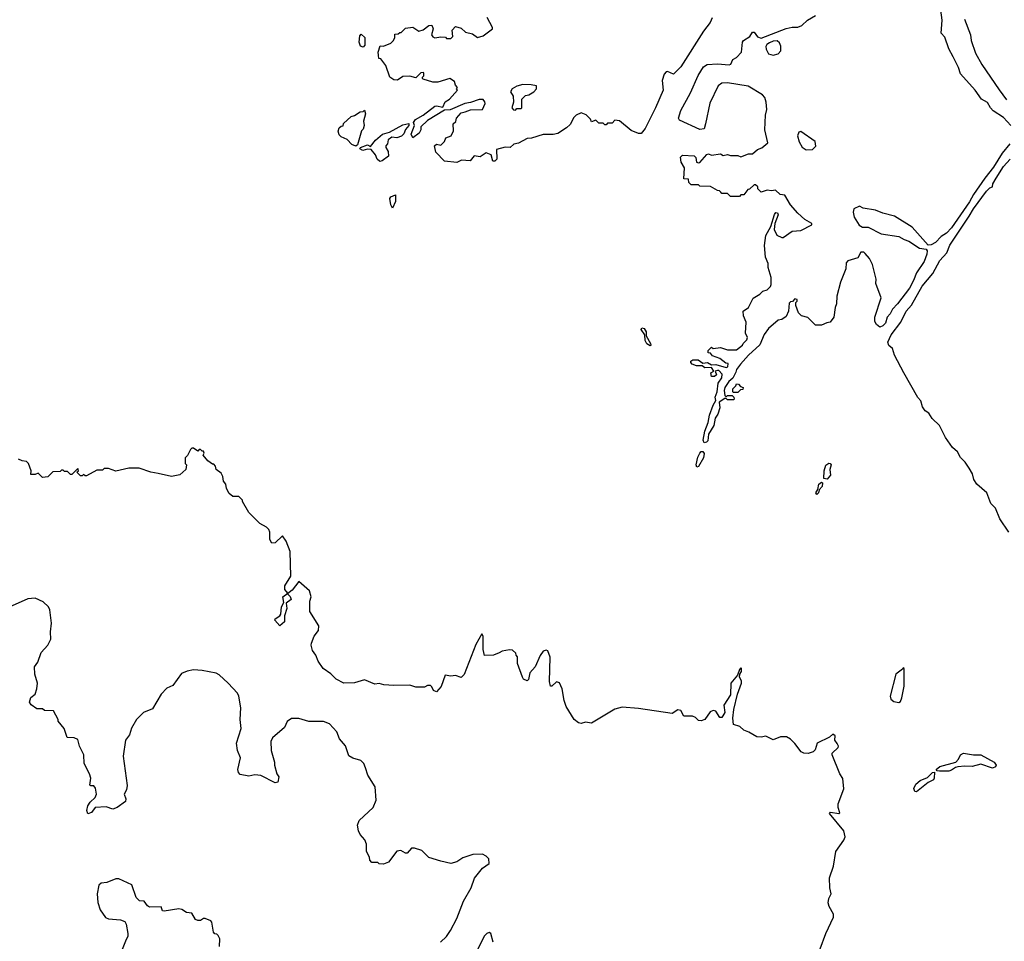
# Model space of a CAD drawing. Extents: x 2206940 to 2356632, y 511582 to 673215.
# Tile 68 of 228: x 2284199 to 2290925, y 574471 to 580768. Entities that reach past the tile are written whole.
import ezdxf

# ---------------------------------------------------------------- set-up
doc = ezdxf.new("R2010")
doc.units = 0

msp = doc.modelspace()

# ---------------------------------------------------------------- linework, layer by layer
at = {"layer": '0CON10XD'}
for points in [[(2290970, 580045), (2290919.5, 580099.5), (2290849.2, 580145), (2290829.4, 580165), (2290810.8, 580200.8), (2290769.4, 580225), (2290726.5, 580286.5), (2290625, 580398), (2290611.3, 580441.3), (2290574.4, 580514.4), (2290545, 580569.2), (2290517.5, 580647.5), (2290494.2, 580675), (2290500, 580765), (2290488, 580848)], [(2288929.2, 580780.8), (2288915, 580747.5), (2288870.3, 580689.7), (2288714.8, 580445), (2288665, 580394.6), (2288625, 580414.2), (2288615, 580411.4), (2288601.8, 580395), (2288587.4, 580352.6), (2288593.3, 580285), (2288541.8, 580165), (2288472.5, 580025), (2288445, 579990), (2288425, 579990), (2288375, 580010), (2288297, 580077), (2288265, 580080), (2288245, 580060), (2288215, 580060), (2288205, 580050), (2288195, 580050), (2288185, 580060), (2288155, 580060), (2288135, 580080), (2288105, 580070), (2288098.3, 580088.3), (2288068.3, 580118.3), (2288035, 580130), (2288000, 580115), (2287985, 580100), (2287959.3, 580050.7), (2287935, 580027.5), (2287875, 579990), (2287843, 579983), (2287775, 579982.5), (2287695, 579958.8), (2287665, 579956), (2287605.9, 579924.1), (2287575, 579917.5), (2287550, 579895), (2287515, 579896.7), (2287455, 579880), (2287457.5, 579815), (2287445, 579800), (2287431.7, 579801.7), (2287420, 579845), (2287385, 579857.5), (2287345, 579831.2), (2287303, 579837), (2287275, 579802.5), (2287217, 579807), (2287185, 579792.5), (2287101.7, 579801.7), (2287041.7, 579861.7), (2287032.5, 579905), (2287045, 579917.5), (2287075, 579910), (2287100, 579935), (2287110.7, 579959.3), (2287146.4, 579973.6), (2287163, 580007), (2287160, 580055), (2287178.3, 580071.7), (2287182.5, 580095), (2287215, 580130), (2287241.7, 580138.3), (2287278.3, 580151.7), (2287360, 580155), (2287377.5, 580195), (2287377, 580207), (2287365, 580222.5), (2287337, 580223), (2287279.3, 580200.7), (2287240, 580195), (2287139.3, 580150.7), (2287101.2, 580148.8), (2286985, 580078.8), (2286940, 580035), (2286940, 580015), (2286928.1, 579991.9), (2286885, 579960), (2286873.8, 579985), (2286896.7, 580045), (2286890, 580065), (2286903.3, 580085), (2286955.5, 580114.5), (2287033.7, 580176.3), (2287045, 580179.4), (2287089.4, 580170.6), (2287104.5, 580205.5), (2287135, 580224), (2287190, 580285), (2287182.5, 580295), (2287190, 580305), (2287175, 580320), (2287170, 580345), (2287136.1, 580366.1), (2287055, 580340), (2287020.7, 580340.7), (2286955, 580360), (2286950, 580365), (2286950, 580375), (2286960, 580385), (2286960, 580405), (2286955, 580407.5), (2286940, 580405), (2286905, 580370), (2286865, 580382.5), (2286815, 580380), (2286780, 580355), (2286755, 580356.7), (2286727.5, 580375), (2286700, 580455), (2286665, 580500), (2286651.7, 580501.7), (2286650, 580525), (2286647.5, 580545), (2286661.7, 580588.3), (2286685, 580587.5), (2286733.6, 580606.4), (2286752.5, 580625), (2286762.5, 580645), (2286761.7, 580668.3), (2286785, 580670), (2286795, 580680), (2286805, 580680), (2286835, 580710), (2286885, 580717.5), (2286925, 580690), (2286955, 580697.5), (2286993, 580727), (2287015, 580730), (2287022.5, 580705), (2287012.5, 580665), (2287020.7, 580650.7), (2287035, 580642.5), (2287075, 580650), (2287107, 580647), (2287115, 580640), (2287145, 580640), (2287158.3, 580651.7), (2287152.5, 580695), (2287175, 580720), (2287215, 580710), (2287245, 580682.5), (2287291.7, 580671.7), (2287325, 580646.7), (2287365, 580656.2), (2287427.5, 580705), (2287427.5, 580715), (2287392.5, 580782.5)], [(2289043.3, 578295), (2289016.2, 578255), (2289011.2, 578235), (2289015, 578200), (2289025, 578190), (2289035, 578200), (2289065, 578200), (2289078.3, 578188.3), (2289080, 578175), (2289075, 578170), (2289035, 578170), (2289025, 578180), (2289015, 578180), (2288977.5, 578155), (2288981.2, 578115), (2288966.8, 578073.2), (2288948.6, 578045), (2288940, 577995), (2288904.1, 577935.9), (2288899.5, 577890.5), (2288889.7, 577880.3), (2288875, 577877.5), (2288868, 577895), (2288880, 577955), (2288902, 578015), (2288911.2, 578065), (2288935.8, 578134.2), (2288953.3, 578165), (2288950.5, 578189.5), (2288963.3, 578225), (2288970, 578285), (2288995, 578320), (2288997.5, 578345), (2288975, 578370), (2288965, 578370), (2288950, 578365), (2288958.3, 578341.7), (2288945, 578330), (2288925, 578330), (2288920, 578355), (2288940, 578365), (2288925, 578390), (2288878.3, 578388.3), (2288861.7, 578401.7), (2288823, 578403), (2288793.6, 578413.6), (2288782.5, 578425), (2288782.5, 578435), (2288797, 578443), (2288833, 578443), (2288865, 578420), (2288896.4, 578426.4), (2288925, 578410), (2288955, 578412.5), (2289025, 578390), (2289036.7, 578395), (2289038.3, 578418.3), (2289021.7, 578421.7), (2288981.7, 578451.7), (2288931.7, 578471.7), (2288918.3, 578488.3), (2288901.7, 578491.7), (2288901.7, 578508.3), (2288925, 578530), (2288935, 578520), (2288985, 578527.5), (2289035, 578512.5), (2289095, 578512.5), (2289115, 578527.5), (2289136.4, 578543.6), (2289140, 578555), (2289165, 578580), (2289170, 578595), (2289157.5, 578625), (2289161.7, 578701.7), (2289142.5, 578745), (2289140, 578775), (2289178.3, 578801.7), (2289210, 578865), (2289255, 578892.5), (2289275, 578912.5), (2289305, 578922.5), (2289327.5, 578945), (2289331.7, 578958.3), (2289332.5, 579005), (2289312.5, 579075), (2289311.7, 579101.7), (2289292.5, 579145), (2289287.5, 579225), (2289295.9, 579294.1), (2289330, 579355), (2289355, 579437.5), (2289365, 579450), (2289375, 579447.5), (2289379.2, 579435), (2289356.7, 579375), (2289353.3, 579335), (2289370, 579295), (2289405, 579280), (2289415, 579280), (2289475, 579322.5), (2289535, 579327.5), (2289610, 579365), (2289610, 579375), (2289561.2, 579401.2), (2289514.5, 579444.5), (2289463.2, 579503.2), (2289425, 579568.8), (2289393, 579573), (2289361.7, 579601.7), (2289335, 579597.5), (2289305, 579602.5), (2289265, 579590), (2289241.7, 579611.7), (2289240, 579625), (2289225, 579640), (2289215, 579640), (2289185, 579610), (2289171.7, 579608.3), (2289145, 579570), (2289125, 579570), (2289115, 579560), (2289055, 579560), (2289035, 579580), (2288995, 579580), (2288988.3, 579588.3), (2288978.3, 579598.3), (2288965, 579600), (2288917, 579627), (2288845, 579630), (2288835, 579640), (2288785, 579640), (2288770, 579655), (2288768.3, 579678.3), (2288735, 579680), (2288740, 579755), (2288716.7, 579795), (2288711.7, 579828.3), (2288727, 579843), (2288806.4, 579836.4), (2288817.5, 579825), (2288822.5, 579795), (2288835, 579790), (2288845, 579792.5), (2288893.6, 579846.4), (2288905, 579850), (2288925, 579842.5), (2288985, 579850), (2289005, 579840), (2289035, 579847.5), (2289055, 579840), (2289105, 579840), (2289125, 579830), (2289178.3, 579851.7), (2289205, 579850), (2289239.3, 579880.7), (2289268.3, 579891.7), (2289310, 579925), (2289288, 580015), (2289293.3, 580115), (2289302.5, 580155), (2289298.8, 580205), (2289288, 580235), (2289272, 580255), (2289175, 580313.1), (2289035, 580337.1), (2288995, 580333.8), (2288971.2, 580315), (2288912.5, 580197.5), (2288884.2, 580055), (2288875, 580022.5), (2288845, 580017.5), (2288705, 580080), (2288700, 580095), (2288715, 580148), (2288782, 580268), (2288834, 580386), (2288870.3, 580445), (2288895, 580461.2), (2288966.2, 580466.2), (2289045, 580459.5), (2289056.1, 580463.9), (2289070, 580495), (2289095, 580510), (2289129.2, 580545), (2289136.7, 580615), (2289143.3, 580625), (2289186.4, 580653.6), (2289205, 580682.5), (2289215, 580682.5), (2289239.5, 580649.5), (2289265, 580642), (2289435, 580706.7), (2289475, 580717.1), (2289515, 580715.7), (2289541.5, 580728.5), (2289580, 580765), (2289634.4, 580795.6)], [(2290652.1, 580772.1), (2290693.1, 580665), (2290699.5, 580625), (2290728.8, 580538.8), (2290770.7, 580460.7), (2290889.3, 580289.3), (2290940, 580220)], [(2286545, 580580), (2286527, 580587), (2286517.5, 580615), (2286522.5, 580657.5), (2286532.5, 580667.5), (2286557.5, 580645), (2286556.4, 580593.6), (2286545, 580580)], [(2289345, 580524.5), (2289380, 580535), (2289397.5, 580555), (2289397.3, 580587.3), (2289388.6, 580608.6), (2289372.3, 580622.3), (2289345, 580620), (2289320.9, 580609.1), (2289302.9, 580597.1), (2289296.2, 580585), (2289298, 580565), (2289314, 580535), (2289345, 580524.5)], [(2287585, 580150), (2287595, 580160), (2287625, 580160), (2287630, 580165), (2287630, 580225), (2287655, 580250), (2287677, 580253), (2287710, 580275), (2287730, 580295), (2287730, 580315), (2287693, 580323), (2287636.4, 580323.6), (2287595, 580312.5), (2287562.5, 580295), (2287552.5, 580275), (2287570, 580245), (2287572.5, 580205), (2287560, 580165), (2287571.7, 580151.7), (2287585, 580150)], [(2286495, 579903.3), (2286467.5, 579915), (2286435, 579950), (2286395, 579966.2), (2286381.7, 579981.7), (2286373.6, 580006.4), (2286381.7, 580028.3), (2286395, 580040), (2286408.3, 580041.7), (2286411.7, 580058.3), (2286462.5, 580105), (2286487, 580113), (2286525, 580137.5), (2286545, 580140), (2286555, 580150), (2286560, 580125), (2286546.7, 580075), (2286552.5, 580045), (2286545, 580020), (2286533, 580007), (2286506.7, 579913.3), (2286495, 579903.3)], [(2286658.3, 579798.3), (2286640, 579815), (2286630, 579845), (2286600, 579880), (2286575, 579882.5), (2286543.9, 579873.9), (2286522.5, 579885), (2286527.5, 579895), (2286575, 579912.5), (2286595, 579900), (2286630, 579945), (2286676.7, 579985), (2286725, 579998.6), (2286815, 580049.4), (2286857.5, 580057.5), (2286857.5, 580045), (2286833.8, 580016.2), (2286823.3, 579986.7), (2286807.3, 579972.7), (2286775, 579960.8), (2286740, 579965), (2286715, 579947.5), (2286711.7, 579918.3), (2286700, 579905), (2286700, 579895), (2286716.4, 579866.4), (2286717.5, 579835), (2286675, 579802.5), (2286658.3, 579798.3)], [(2289571.7, 579878.3), (2289615, 579880), (2289637.5, 579902.5), (2289633.3, 579935), (2289535, 580002.5), (2289520.7, 579999.3), (2289511.2, 579975), (2289524.1, 579934.1), (2289545, 579897.5), (2289571.7, 579878.3)], [(2290961.8, 579918.2), (2290910.3, 579855), (2290850.5, 579759.5), (2290791.5, 579685), (2290715, 579572.9), (2290687.6, 579522.4), (2290564.3, 579345.7), (2290530, 579310), (2290493.5, 579286.5), (2290455, 579245.4), (2290425, 579228.1), (2290405, 579226.7), (2290295, 579348.8), (2290175, 579426.2), (2290095, 579446.2), (2290045, 579466.2), (2289960.7, 579480.7), (2289935, 579492.5), (2289896.7, 579475), (2289891.4, 579451.4), (2289899.3, 579419.3), (2289933.6, 579363.6), (2289955, 579350), (2289995, 579350), (2290083.9, 579303.9), (2290205, 579286.7), (2290240, 579265), (2290273.6, 579253.6), (2290345, 579206.7), (2290390, 579200), (2290397.1, 579187.1), (2290395.8, 579165), (2290378.5, 579115), (2290325, 579038.9), (2290305.4, 578984.6), (2290276.7, 578933.3), (2290195.3, 578825), (2290160.5, 578789.5), (2290145, 578757.8), (2290124.4, 578735.6), (2290113.4, 578695), (2290095, 578674.7), (2290075, 578666.2), (2290052.7, 578685), (2290041.1, 578705), (2290041.1, 578735), (2290083, 578867), (2290046.7, 578965), (2290048.8, 578995), (2290023.9, 579093.9), (2290003.3, 579135), (2289975, 579170), (2289965, 579180), (2289945, 579180), (2289925, 579140), (2289855, 579120), (2289844.1, 579105.9), (2289843.3, 579065), (2289806.7, 578975), (2289780.7, 578879.3), (2289777.5, 578825), (2289768.3, 578801.7), (2289760, 578735), (2289735, 578700), (2289713, 578697), (2289675, 578680), (2289635, 578680), (2289583, 578733), (2289540, 578745), (2289520, 578765), (2289500, 578815), (2289500, 578835), (2289510, 578845), (2289510, 578855), (2289495, 578860), (2289478.3, 578841.7), (2289465, 578840), (2289455, 578830), (2289450, 578775), (2289435, 578740), (2289405, 578720), (2289380, 578715), (2289315, 578656.7), (2289285, 578617.5), (2289253.8, 578546.2), (2289176.7, 578475), (2289123.3, 578415), (2289095, 578377.5), (2289091.7, 578358.3), (2289071.2, 578318.8), (2289043.3, 578295)], [(2290955.7, 577265.7), (2290895, 577357.5), (2290865, 577430), (2290833, 577463), (2290806, 577535), (2290736.7, 577595), (2290716.1, 577626.1), (2290707.1, 577665), (2290685, 577703.8), (2290657.5, 577745), (2290626.4, 577776.4), (2290605, 577813.8), (2290572, 577845), (2290522.7, 577912.7), (2290482.5, 577995), (2290432.3, 578042.3), (2290409.3, 578079.3), (2290383.3, 578095), (2290365, 578123.3), (2290353.6, 578163.6), (2290335, 578186.7), (2290238.6, 578355), (2290175.6, 578475), (2290160.8, 578520.8), (2290135, 578541.5), (2290128.1, 578565), (2290150.8, 578615), (2290218.8, 578701.2), (2290254.8, 578775.2), (2290291.9, 578818.1), (2290363.4, 578946.6), (2290435.5, 579034.5), (2290485, 579121.2), (2290532.8, 579175), (2290552.9, 579227.1), (2290685.6, 579425), (2290714.9, 579475.1), (2290803, 579597), (2290825, 579617.8), (2290844.3, 579625.7), (2290847.1, 579645), (2290868.4, 579685), (2290919.2, 579765), (2290964.7, 579815)], [(2286745, 579480), (2286733, 579503), (2286727.5, 579545), (2286735, 579557.5), (2286765, 579570), (2286766.7, 579525), (2286745, 579480)], [(2288505, 578540), (2288483.6, 578553.6), (2288472.5, 578575), (2288470, 578615), (2288445, 578650), (2288448.3, 578661.7), (2288465, 578657.5), (2288477.5, 578635), (2288478.3, 578608.3), (2288507.5, 578555), (2288510, 578545), (2288505, 578540)], [(2289105, 578220), (2289075, 578220), (2289070, 578225), (2289070, 578245), (2289090, 578265), (2289095, 578280), (2289108.3, 578278.3), (2289121.7, 578261.7), (2289140, 578255), (2289138.3, 578241.7), (2289121.7, 578238.3), (2289105, 578220)], [(2289782.3, 575822.3), (2289767.5, 575845), (2289770, 575875), (2289753, 575887), (2289730, 575865), (2289646.1, 575823.9), (2289631.7, 575778.3), (2289620, 575765), (2289585, 575754.4), (2289555.8, 575755.8), (2289536.1, 575766.1), (2289495, 575822.5), (2289465, 575852.5), (2289437, 575867), (2289395, 575867.5), (2289345, 575846.7), (2289295, 575873.3), (2289263.9, 575866.1), (2289235, 575868), (2289180.7, 575900.7), (2289145, 575913.3), (2289118.3, 575938.3), (2289075, 575952.5), (2289070.6, 575995), (2289076.9, 576055), (2289101.4, 576158.6), (2289130, 576235), (2289130, 576250), (2289116.7, 576275), (2289117.5, 576295), (2289128.8, 576315), (2289130, 576335), (2289125, 576340), (2289115, 576327.5), (2289102, 576288), (2289057.5, 576235), (2289053.6, 576155), (2289008.8, 576085), (2289015.6, 576035), (2288995, 575998.8), (2288980.5, 576000.5), (2288955, 576043.3), (2288935, 576046.7), (2288915, 576037.5), (2288880, 575985), (2288855, 575977.5), (2288835, 575980), (2288815, 576000), (2288795, 576010), (2288735, 576010), (2288715, 576047.5), (2288695, 576052.5), (2288655, 576026.2), (2288425, 576060.6), (2288315, 576070.8), (2288265, 576055.8), (2288105, 575960), (2288065, 575967.5), (2288035, 575958.8), (2288015, 575964), (2287985.8, 575985), (2287930.8, 576075), (2287917.5, 576115), (2287903.8, 576195), (2287886.1, 576236.1), (2287865, 576242.5), (2287835, 576213.3), (2287824.2, 576214.2), (2287817.8, 576245), (2287821.7, 576411.7), (2287806.4, 576456.4), (2287795, 576460), (2287775, 576452.5), (2287755, 576423.3), (2287720, 576345), (2287683.9, 576306.1), (2287675, 576260), (2287665, 576250), (2287640.7, 576260.7), (2287632.5, 576275), (2287598.3, 576368.3), (2287600, 576415), (2287590, 576425), (2287588.3, 576438.3), (2287565, 576460), (2287545, 576462.5), (2287495, 576452.5), (2287475, 576442.5), (2287435, 576426.2), (2287373.6, 576423.6), (2287364.2, 576465), (2287365.9, 576555.9), (2287355, 576572.5), (2287315, 576498), (2287235, 576293.8), (2287215, 576272.5), (2287175, 576287.5), (2287145, 576282.5), (2287105, 576290), (2287078.1, 576211.9), (2287045, 576175.8), (2287026.2, 576185), (2287015, 576210), (2287005, 576217.5), (2286985, 576217.5), (2286965, 576207.5), (2286905, 576207.5), (2286865, 576220), (2286755, 576217.5), (2286687, 576223), (2286655, 576232.5), (2286625, 576227.5), (2286555, 576256.7), (2286485, 576236.7), (2286413.6, 576233.6), (2286361.7, 576261.7), (2286325, 576297.5), (2286272.5, 576335), (2286237.5, 576385), (2286222.5, 576425), (2286198.3, 576458.3), (2286190, 576495), (2286193, 576507), (2286210, 576555), (2286240, 576595), (2286242.5, 576625), (2286180, 576725), (2286180, 576795), (2286190, 576825), (2286177.5, 576865), (2286105, 576930), (2286061.1, 576868.9), (2286027.5, 576845), (2286047.2, 576827.2), (2286053.5, 576805), (2286018.8, 576781.2), (2286023.2, 576745), (2286008.2, 576695), (2286006.7, 576653.3), (2285975, 576626.2), (2285941.8, 576665), (2285944.5, 576675), (2285975.6, 576694.4), (2285982.5, 576705), (2285987.3, 576755), (2286003.1, 576785), (2285996.7, 576823.3), (2286030, 576850), (2286010.8, 576875), (2286009.8, 576900.2), (2286050.6, 576965), (2286047.5, 577135), (2286020, 577205), (2285995, 577240), (2285945, 577192.5), (2285921.7, 577191.7), (2285907.5, 577215), (2285907.5, 577265), (2285900, 577285), (2285885, 577300), (2285840, 577325), (2285765, 577400), (2285720, 577475), (2285720, 577485), (2285695, 577510), (2285655, 577510), (2285630.7, 577530.7), (2285612.5, 577565), (2285607.5, 577595), (2285590, 577615), (2285586.4, 577646.4), (2285575, 577670), (2285540, 577695), (2285537, 577717), (2285525, 577730), (2285515, 577730), (2285483.6, 577753.6), (2285451.7, 577791.7), (2285460, 577805), (2285455, 577820), (2285445, 577820), (2285435, 577830), (2285425, 577830), (2285415, 577820), (2285385, 577840), (2285375, 577840), (2285365, 577830), (2285345, 577790), (2285330, 577775), (2285330, 577735), (2285337.5, 577725), (2285333.3, 577695), (2285292.7, 577657.3), (2285235, 577646), (2285143.8, 577666.2), (2285095, 577675.8), (2285015, 577704.2), (2284945, 577703.3), (2284855, 577682.5), (2284805, 577700), (2284775, 577700), (2284765, 577690), (2284725, 577690), (2284655, 577650), (2284645, 577650), (2284635, 577660), (2284625, 577650), (2284615, 577650), (2284590, 577675), (2284600, 577685), (2284595, 577700), (2284555, 577660), (2284545, 577660), (2284525, 577680), (2284505, 577680), (2284495, 577690), (2284485, 577690), (2284475, 577680), (2284425, 577677.5), (2284390, 577645), (2284355, 577640), (2284325, 577670), (2284305, 577660), (2284275, 577660), (2284277.5, 577685), (2284260, 577735), (2284245, 577750), (2284215, 577752.5), (2284190, 577765)], [(2288825, 577711.2), (2288820, 577725), (2288832.1, 577777.9), (2288844.4, 577805.6), (2288855, 577816.7), (2288865, 577817.5), (2288874, 577804), (2288870.6, 577775), (2288835, 577713.8), (2288825, 577711.2)], [(2289715, 577627.5), (2289693, 577633), (2289694.2, 577685), (2289705, 577723.3), (2289725, 577738), (2289735.6, 577735.6), (2289741.2, 577725), (2289733.6, 577693.6), (2289736.7, 577655), (2289715, 577627.5)], [(2289645, 577523.3), (2289637.5, 577535), (2289651.7, 577558.3), (2289656.7, 577595), (2289677, 577607), (2289682.5, 577602.5), (2289681.7, 577578.3), (2289660, 577555), (2289656.2, 577535), (2289645, 577523.3)], [(2287073.8, 574465), (2287115, 574502.5), (2287142.5, 574545), (2287184.2, 574625.8), (2287230, 574745), (2287282.5, 574835), (2287305, 574902.5), (2287360.5, 574969.5), (2287405, 575003.3), (2287402.5, 575035), (2287385, 575052.5), (2287360, 575065), (2287295, 575063.8), (2287225, 575040), (2287185, 575013.3), (2287145, 575003.3), (2287075, 575017.5), (2286994.1, 575044.1), (2286945, 575090), (2286896.4, 575106.4), (2286875, 575107.5), (2286845, 575072.5), (2286835, 575072.5), (2286801.7, 575091.7), (2286775, 575086.7), (2286717.7, 575012.3), (2286685, 574997.5), (2286655, 575000), (2286645, 575010), (2286605, 575010), (2286590, 575025), (2286587.5, 575045), (2286567.5, 575085), (2286567.5, 575135), (2286557.5, 575165), (2286525, 575200), (2286512.5, 575225), (2286507.5, 575265), (2286517.5, 575295), (2286613.3, 575385), (2286633.3, 575435), (2286626.2, 575525), (2286576.1, 575606.1), (2286562, 575655), (2286548.8, 575685), (2286530, 575705), (2286475, 575722), (2286447.7, 575737.7), (2286425.3, 575805.3), (2286384.5, 575855), (2286365, 575902), (2286315, 575957.5), (2286275, 575972.9), (2286175, 575972), (2286105, 575993.3), (2286055, 575993.3), (2286025, 575972.5), (2286008.8, 575931.2), (2285925, 575860), (2285914, 575835), (2285916.2, 575775), (2285940, 575695), (2285938.8, 575675), (2285956, 575616), (2285968.8, 575595), (2285962, 575558), (2285945, 575554), (2285845, 575603.3), (2285805, 575607.5), (2285765, 575598.8), (2285705, 575611.2), (2285694, 575625), (2285690, 575645), (2285706.7, 575725), (2285686.7, 575775), (2285680, 575825), (2285712, 575925), (2285705.7, 575985), (2285708.6, 576065), (2285695.6, 576145.6), (2285685.6, 576165.6), (2285622.5, 576235), (2285561.7, 576291.7), (2285541.7, 576301.7), (2285445, 576322), (2285385, 576326.2), (2285342.7, 576317.3), (2285305, 576300), (2285245, 576218.8), (2285205, 576200), (2285165, 576160), (2285105, 576060), (2285045, 576034), (2284996.7, 575985), (2284963.2, 575926.8), (2284947.9, 575882.1), (2284920.8, 575845), (2284904.5, 575735), (2284933.8, 575535), (2284927.5, 575505), (2284912.5, 575475), (2284923, 575443), (2284922.5, 575425), (2284865, 575384), (2284835, 575374), (2284790.5, 575390.5), (2284715, 575385.7), (2284688.5, 575351.5), (2284665, 575341.2), (2284657.5, 575365), (2284664.1, 575395.9), (2284679.1, 575420.9), (2284715, 575452.9), (2284723.3, 575475), (2284717.5, 575517.5), (2284705, 575532.5), (2284685, 575532.5), (2284678.3, 575538.3), (2284683.8, 575585), (2284676.2, 575615), (2284640, 575685), (2284636.7, 575745), (2284607.5, 575805), (2284595, 575850), (2284571.7, 575861.7), (2284523.6, 575863.6), (2284503.3, 575925), (2284462.5, 575975), (2284462.5, 575985), (2284430, 576045), (2284368.3, 576048.3), (2284355, 576060), (2284315, 576060), (2284277, 576087), (2284266.7, 576105), (2284273.9, 576136.1), (2284305, 576160), (2284316.2, 576195), (2284320, 576235), (2284303.3, 576295), (2284298.8, 576345), (2284321.9, 576378.1), (2284345, 576443.3), (2284392, 576495), (2284410.8, 576535), (2284409.2, 576585), (2284416.9, 576645), (2284404.3, 576735), (2284395.7, 576755), (2284360, 576790), (2284304.2, 576815.8), (2284255, 576810.8), (2284106.7, 576745)], [(2290205, 576102.5), (2290215, 576110), (2290223.8, 576135), (2290240, 576215), (2290240, 576335), (2290235, 576340), (2290230, 576330), (2290184.3, 576295), (2290144.3, 576145), (2290150, 576125), (2290169.3, 576109.3), (2290205, 576102.5)], [(2289627.1, 574315), (2289705.5, 574524.5), (2289758.1, 574635), (2289759.1, 574655), (2289728.9, 574708.9), (2289722.4, 574732.4), (2289726.8, 574763.2), (2289742.2, 574795), (2289732.9, 574835), (2289730, 574905), (2289758.5, 574985), (2289773.3, 575085), (2289829.4, 575160.6), (2289837.8, 575185), (2289828.5, 575225), (2289730, 575345), (2289736.7, 575353.3), (2289795, 575344.4), (2289800.7, 575349.3), (2289789.6, 575385), (2289789.6, 575410.4), (2289827.7, 575512.3), (2289822.3, 575582.3), (2289801.2, 575615), (2289748.8, 575745), (2289750, 575755), (2289788.8, 575795), (2289791.2, 575805), (2289782.3, 575822.3)], [(2290482.8, 575632.8), (2290466.2, 575636.2), (2290460, 575645), (2290484.5, 575665.5), (2290593.3, 575695), (2290612, 575715), (2290626.7, 575745), (2290645, 575756.2), (2290714.3, 575744.3), (2290765, 575745.6), (2290855, 575693.6), (2290868.9, 575675), (2290865, 575663.3), (2290845, 575653.1), (2290765, 575681.1), (2290705.8, 575664.2), (2290655, 575668.3), (2290606.3, 575663.7), (2290590.7, 575659.3), (2290565, 575639.2), (2290545, 575634.1), (2290482.8, 575632.8)], [(2290325, 575491.4), (2290314.5, 575494.5), (2290306.9, 575515), (2290321.4, 575545), (2290350.9, 575569.1), (2290400.7, 575589.3), (2290435, 575623.3), (2290447, 575627), (2290446.7, 575585), (2290440, 575575), (2290403.7, 575556.3), (2290325, 575491.4)], [(2285563.3, 574435), (2285567, 574487), (2285555, 574510), (2285545, 574520), (2285531.7, 574521.7), (2285523, 574533), (2285511.7, 574601.7), (2285505, 574610), (2285465, 574627.5), (2285455, 574627.5), (2285435, 574613.3), (2285415, 574612.5), (2285400.7, 574620.7), (2285375, 574662.5), (2285338.3, 574668.3), (2285307, 574687), (2285285, 574692.5), (2285185, 574677.5), (2285175, 574680), (2285165, 574706.7), (2285085, 574703.3), (2285072, 574712), (2285050, 574745), (2285018.3, 574748.3), (2284995, 574770), (2284965.9, 574855.9), (2284876.4, 574896.4), (2284855, 574896.7), (2284795, 574872.5), (2284755, 574867.5), (2284740, 574855), (2284728.8, 574795), (2284732.5, 574735), (2284747.5, 574685), (2284785, 574633.8), (2284805, 574624.3), (2284888.3, 574618.3), (2284917.5, 574605), (2284927, 574587), (2284937.5, 574525), (2284937.5, 574505), (2284921.7, 574471.7), (2284877.5, 574365)], [(2287433.3, 574465), (2287417.5, 574525), (2287405, 574530), (2287390, 574525), (2287375, 574507.5), (2287300, 574365)]]:
    msp.add_lwpolyline(points, dxfattribs=at)

doc.saveas('drawing.dxf')
